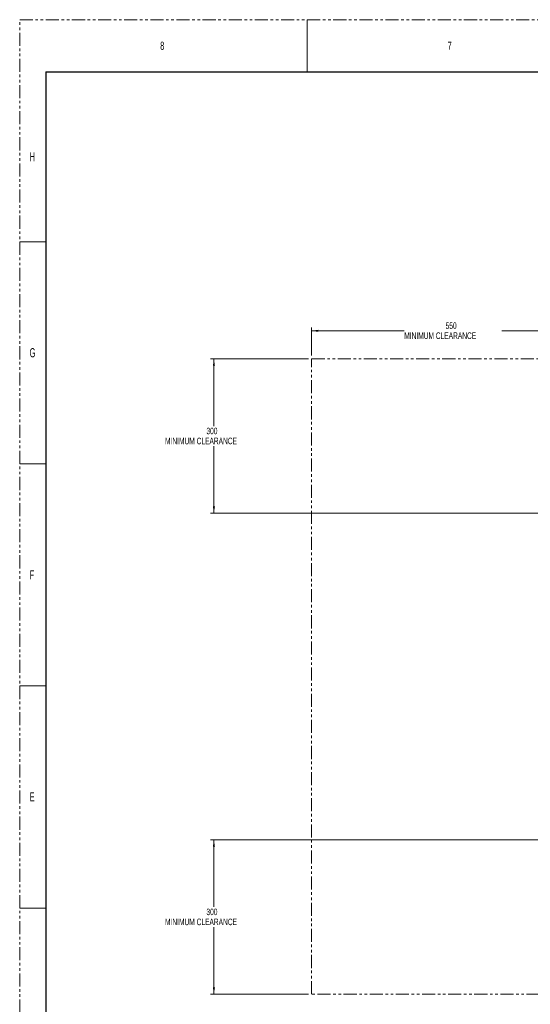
# Model space of a CAD drawing. Header units: millimetres. Extents: x 0 to 1118, y 0 to 864.
# Tile 83 of 235: x 0 to 248, y 385 to 864. Entities that reach past the tile are written whole.
import ezdxf

# ---------------------------------------------------------------- set-up
doc = ezdxf.new("R2010")
doc.units = ezdxf.units.MM
doc.linetypes.add('PHANTOM', pattern=[12.7, 6.35, -1.27, 1.27, -1.27, 1.27, -1.27])
doc.styles.add('SLDTEXTSTYLE0', font='TXT', dxfattribs={"width": 0.6})
doc.styles.add('SLDTEXTSTYLE3', font='TXT', dxfattribs={"width": 0.605})
doc.dimstyles.new('SLDDIMSTYLE3', dxfattribs={"dimtxt": 3.175, "dimasz": 3.302, "dimexe": 0, "dimexo": 0.0625, "dimgap": 0.79375, "dimtad": 0, "dimtih": 1, "dimtoh": 1, "dimdec": 0, "dimlfac": 4, "dimrnd": 1e-09, "dimzin": 12, "dimdsep": 46, "dimtxsty": 'SLDTEXTSTYLE3', "dimsah": 1, "dimcen": 0.09, "dimadec": 0, "dimazin": 3, "dimtfac": 1, "dimtofl": 0, "dimtmove": 0, "dimatfit": 3, "dimfxl": 1, "dimfrac": 2, "dimtolj": 1, "dimtzin": 12, "dimarcsym": 0})

# ---------------------------------------------------------------- blocks, each defined once
blk = doc.blocks.new('_D_8')
at = {"color": 7, "linetype": 'Continuous', "lineweight": 0}
for p, q in [((140.28, 698.7), (92.78, 698.7)), ((94.38, 698.7), (94.38, 666.07)), ((94.38, 623.7), (94.38, 656.32)), ((283.54, 623.7), (92.78, 623.7))]:
    blk.add_line(p, q, dxfattribs=at)
for points in [[(94.38, 698.7), (93.88, 695.39), (94.89, 695.39)], [(94.38, 623.7), (94.89, 627), (93.88, 627)]]:
    blk.add_solid(points, dxfattribs=at)
at = {"color": 7, "linetype": 'Continuous', "lineweight": 0, "char_height": 3.175, "attachment_point": 1, "style": 'SLDTEXTSTYLE3'}
for s, insert in [('300', (90.75, 665.29)), ('MINIMUM CLEARANCE', (70.64, 660.42))]:
    blk.add_mtext(s, dxfattribs=dict(at, insert=insert))
blk = doc.blocks.new('_D_9')
at = {"color": 7, "linetype": 'Continuous', "lineweight": 0}
for p, q in [((283.54, 464.95), (92.78, 464.95)), ((94.38, 464.95), (94.38, 432.32)), ((94.38, 389.95), (94.38, 422.57)), ((140.28, 389.95), (92.78, 389.95))]:
    blk.add_line(p, q, dxfattribs=at)
for points in [[(94.38, 464.95), (93.88, 461.64), (94.89, 461.64)], [(94.38, 389.95), (94.89, 393.25), (93.88, 393.25)]]:
    blk.add_solid(points, dxfattribs=at)
at = {"color": 7, "linetype": 'Continuous', "lineweight": 0, "char_height": 3.175, "attachment_point": 1, "style": 'SLDTEXTSTYLE3'}
for s, insert in [('300', (90.75, 431.54)), ('MINIMUM CLEARANCE', (70.64, 426.67))]:
    blk.add_mtext(s, dxfattribs=dict(at, insert=insert))
blk = doc.blocks.new('_D_10')
at = {"color": 7, "linetype": 'Continuous', "lineweight": 0}
for p, q in [((141.88, 700.3), (141.88, 713.98)), ((279.38, 478.66), (279.38, 713.98)), ((141.88, 712.38), (186.89, 712.38)), ((279.38, 712.38), (234.38, 712.38))]:
    blk.add_line(p, q, dxfattribs=at)
for points in [[(141.88, 712.38), (145.19, 711.87), (145.19, 712.89)], [(279.38, 712.38), (276.08, 712.89), (276.08, 711.87)]]:
    blk.add_solid(points, dxfattribs=at)
at = {"color": 7, "linetype": 'Continuous', "lineweight": 0, "char_height": 3.175, "attachment_point": 1, "style": 'SLDTEXTSTYLE3'}
for s, insert in [('550', (207, 716.47)), ('MINIMUM CLEARANCE', (186.89, 711.6))]:
    blk.add_mtext(s, dxfattribs=dict(at, insert=insert))

msp = doc.modelspace()

# ---------------------------------------------------------------- linework, layer by layer
at = {"color": 7, "linetype": 'PHANTOM', "lineweight": 0}
for p, q in [((0, 0), (0, 863.6)), ((0, 863.6), (1117.6, 863.6)), ((141.885, 389.946), (141.885, 698.696)), ((141.885, 698.696), (582.885, 698.696)), ((582.885, 389.946), (141.885, 389.946))]:
    msp.add_line(p, q, dxfattribs=at)
at = {"color": 7, "linetype": 'Continuous', "lineweight": 0}
for p, q in [((139.7, 863.6), (139.7, 838.2)), ((0, 755.65), (12.7, 755.65)), ((0, 647.7), (12.7, 647.7)), ((0, 539.75), (12.7, 539.75)), ((0, 431.8), (12.7, 431.8))]:
    msp.add_line(p, q, dxfattribs=at)
at = {"color": 7, "linetype": 'Continuous', "lineweight": 30}
for q in [(12.7, 25.4), (1104.9, 838.2)]:
    msp.add_line((12.7, 838.2), q, dxfattribs=at)

# ---------------------------------------------------------------- texts
at = {"color": 7, "linetype": 'Continuous', "lineweight": 0, "attachment_point": 1, "style": 'SLDTEXTSTYLE0'}
for s, insert, char_height in [('8', (68.263, 852.929), 3.969), ('7', (207.963, 852.929), 3.969), ('H', (4.794, 799.198), 4.445), ('G', (4.794, 703.948), 4.445), ('F', (4.794, 595.998), 4.445), ('E', (4.794, 488.048), 4.445)]:
    msp.add_mtext(s, dxfattribs=dict(at, insert=insert, char_height=char_height))

# ---------------------------------------------------------------- dimensions: what is measured, and where the dimension line sits
at = {"color": 7, "linetype": 'Continuous', "lineweight": 0}
dim = msp.add_linear_dim(base=(141.885, 712.38), p1=(279.385, 477.059), p2=(141.885, 698.696), text='<>\\PMINIMUM CLEARANCE', dimstyle='SLDDIMSTYLE3', dxfattribs=at)
dim.commit()
dim.dimension.update_dxf_attribs({"geometry": '_D_10', "text_midpoint": (210.635, 712.38), "dimtype": 160})
for base, p1, p2, picture, middle in [((94.384, 698.696), (285.135, 623.696), (141.885, 698.696), '_D_8', (94.384, 661.196)), ((94.384, 389.946), (285.135, 464.946), (141.885, 389.946), '_D_9', (94.384, 427.446))]:
    dim = msp.add_linear_dim(base=base, p1=p1, p2=p2, angle=90, text='<>\\PMINIMUM CLEARANCE', dimstyle='SLDDIMSTYLE3', dxfattribs=at)
    dim.commit()
    dim.dimension.update_dxf_attribs({"geometry": picture, "text_midpoint": middle, "dimtype": 160})

doc.saveas('drawing.dxf')
